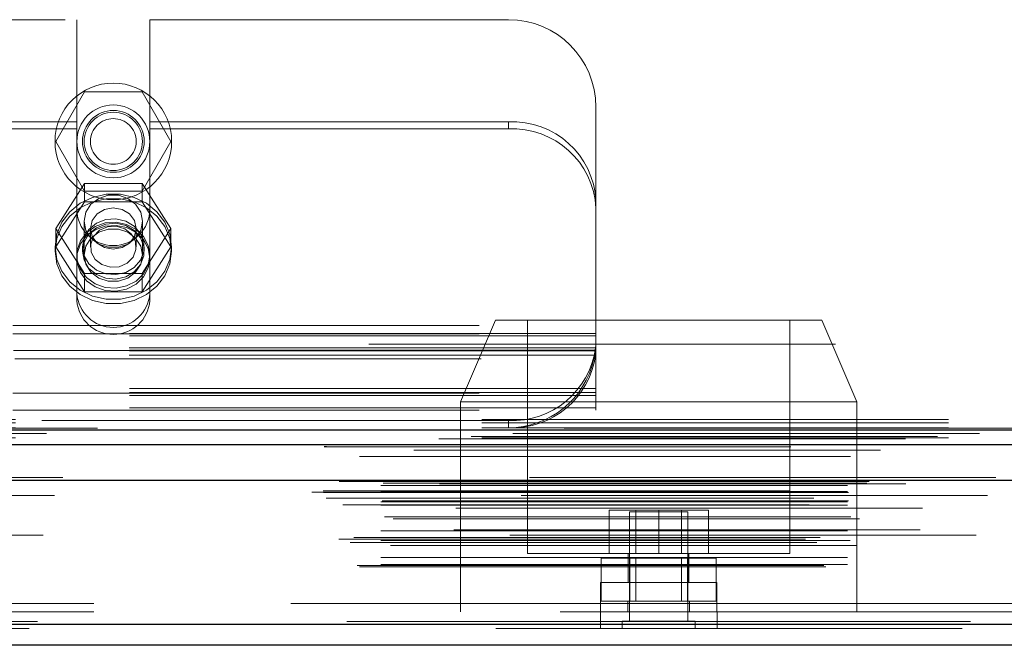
# Model space of a CAD drawing. Header units: inches. Extents: x 0.2 to 10.8, y 0.2 to 8.2.
# Tile 121 of 171: x 3.78 to 3.991, y 6.845 to 6.979. Entities that reach past the tile are written whole.
import ezdxf

# ---------------------------------------------------------------- set-up
doc = ezdxf.new("R2010")
doc.units = ezdxf.units.IN
doc.header["$MEASUREMENT"] = 0
doc.linetypes.add('HIDDEN', pattern=[0.07500000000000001, 0.05, -0.025])
doc.layers.add('SLD-0', color=179, linetype='Continuous')

msp = doc.modelspace()

# ---------------------------------------------------------------- linework, layer by layer
at = {"layer": 'SLD-0', "linetype": 'HIDDEN', "lineweight": 18}
for p, q in [((3.690134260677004, 6.978964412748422), (3.792609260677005, 6.978964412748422)), ((3.792609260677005, 6.978964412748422), (3.792609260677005, 6.957073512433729)), ((3.808234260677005, 6.978964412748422), (3.808234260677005, 6.957073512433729)), ((3.808234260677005, 6.978964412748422), (3.885121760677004, 6.978964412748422)), ((3.788124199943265, 6.952864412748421), (3.794272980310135, 6.963514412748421)), ((3.794272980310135, 6.963514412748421), (3.806570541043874, 6.963514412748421)), ((3.806570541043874, 6.963514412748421), (3.812719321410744, 6.952864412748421)), ((3.903871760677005, 6.940080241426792), (3.903871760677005, 6.960214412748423)), ((3.792609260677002, 6.957073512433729), (3.690134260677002, 6.957073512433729)), ((3.792609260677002, 6.955552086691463), (3.792609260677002, 6.957073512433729)), ((3.808234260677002, 6.955552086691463), (3.808234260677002, 6.957073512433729)), ((3.885121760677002, 6.95707351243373), (3.808234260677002, 6.957073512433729)), ((3.885121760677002, 6.955552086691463), (3.885121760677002, 6.95707351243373)), ((3.792609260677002, 6.955552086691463), (3.690134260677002, 6.955552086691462)), ((3.792609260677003, 6.918733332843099), (3.792609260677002, 6.955552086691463)), ((3.808234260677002, 6.918733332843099), (3.808234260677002, 6.955552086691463)), ((3.885121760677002, 6.955552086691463), (3.808234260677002, 6.955552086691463)), ((3.794272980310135, 6.942214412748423), (3.788124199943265, 6.952864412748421)), ((3.812719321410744, 6.952864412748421), (3.806570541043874, 6.942214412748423)), ((3.794272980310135, 6.943838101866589), (3.788124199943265, 6.934185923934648)), ((3.794272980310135, 6.939928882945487), (3.794272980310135, 6.943838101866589)), ((3.806570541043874, 6.943838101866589), (3.794272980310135, 6.943838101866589)), ((3.806570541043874, 6.942214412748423), (3.794272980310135, 6.942214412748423)), ((3.806570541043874, 6.939928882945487), (3.806570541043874, 6.943838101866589)), ((3.812719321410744, 6.934185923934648), (3.806570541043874, 6.943838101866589)), ((3.794272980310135, 6.939928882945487), (3.788124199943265, 6.930276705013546)), ((3.806570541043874, 6.939928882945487), (3.794272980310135, 6.939928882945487)), ((3.812719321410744, 6.930276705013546), (3.806570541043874, 6.939928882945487)), ((3.903871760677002, 6.940080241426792), (3.903871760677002, 6.938558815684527)), ((3.903871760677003, 6.898364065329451), (3.903871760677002, 6.938558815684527)), ((3.794171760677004, 6.935728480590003), (3.794171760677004, 6.928464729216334)), ((3.806671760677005, 6.928464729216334), (3.806671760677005, 6.935728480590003)), ((3.788124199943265, 6.930276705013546), (3.788124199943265, 6.934185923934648)), ((3.788124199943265, 6.934185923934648), (3.794272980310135, 6.924533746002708)), ((3.795524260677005, 6.934185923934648), (3.795524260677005, 6.930276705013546)), ((3.805319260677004, 6.930276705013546), (3.805319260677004, 6.934185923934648)), ((3.806570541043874, 6.924533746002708), (3.812719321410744, 6.934185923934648)), ((3.812719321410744, 6.930276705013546), (3.812719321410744, 6.934185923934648)), ((3.787921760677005, 6.930276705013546), (3.787921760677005, 6.929325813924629)), ((3.788124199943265, 6.930276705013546), (3.794272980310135, 6.920624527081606)), ((3.793796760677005, 6.930276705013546), (3.793796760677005, 6.929325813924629)), ((3.806570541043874, 6.920624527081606), (3.812719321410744, 6.930276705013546)), ((3.807046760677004, 6.929325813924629), (3.807046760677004, 6.930276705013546)), ((3.812921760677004, 6.929325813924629), (3.812921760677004, 6.930276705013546)), ((3.794272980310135, 6.924533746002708), (3.806570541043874, 6.924533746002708)), ((3.794272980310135, 6.920624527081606), (3.794272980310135, 6.924533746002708)), ((3.806570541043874, 6.920624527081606), (3.806570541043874, 6.924533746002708)), ((3.794272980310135, 6.920624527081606), (3.806570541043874, 6.920624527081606)), ((3.882317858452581, 6.914507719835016), (3.874817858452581, 6.897007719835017)), ((3.882317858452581, 6.914507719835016), (3.952317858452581, 6.914507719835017)), ((3.889192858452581, 6.914507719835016), (3.889192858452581, 6.864507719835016)), ((3.945442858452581, 6.864507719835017), (3.945442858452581, 6.914507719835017)), ((3.959817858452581, 6.897007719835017), (3.952317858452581, 6.914507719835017)), ((3.578871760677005, 6.913414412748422), (3.903871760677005, 6.913414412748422)), ((3.578871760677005, 6.913414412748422), (3.903871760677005, 6.913414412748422)), ((3.903871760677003, 6.911692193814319), (3.578871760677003, 6.911692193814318)), ((3.578871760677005, 6.911614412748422), (3.903871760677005, 6.911614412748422)), ((3.903871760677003, 6.911186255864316), (3.578871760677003, 6.911186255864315)), ((4.755221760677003, 6.909364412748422), (3.079421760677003, 6.909364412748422)), ((3.903871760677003, 6.908092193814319), (3.578871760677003, 6.908092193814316)), ((3.903807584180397, 6.908574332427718), (3.578935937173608, 6.908574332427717)), ((3.579001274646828, 6.908014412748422), (3.903742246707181, 6.908014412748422)), ((3.903871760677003, 6.907923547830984), (3.578871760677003, 6.907923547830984)), ((3.903807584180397, 6.907052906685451), (3.578935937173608, 6.90705290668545)), ((3.579303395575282, 6.906214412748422), (3.903440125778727, 6.906214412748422)), ((3.579303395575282, 6.906214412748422), (3.903440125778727, 6.906214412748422)), ((3.903871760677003, 6.899885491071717), (3.578871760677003, 6.899885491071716)), ((3.903871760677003, 6.899014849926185), (3.578871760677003, 6.899014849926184)), ((3.578871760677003, 6.898846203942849), (3.903871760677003, 6.89884620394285)), ((3.903871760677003, 6.898364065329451), (3.578871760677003, 6.898364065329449)), ((3.903871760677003, 6.89524620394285), (3.903871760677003, 6.898364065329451)), ((3.903871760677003, 6.895752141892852), (3.578871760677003, 6.895752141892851)), ((3.874817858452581, 6.897007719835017), (3.959817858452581, 6.897007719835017)), ((3.874817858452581, 6.897007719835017), (3.874817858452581, 6.852007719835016)), ((3.959817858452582, 6.852007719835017), (3.959817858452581, 6.897007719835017)), ((3.079421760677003, 6.893264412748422), (4.755221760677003, 6.893264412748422)), ((3.079421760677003, 6.893264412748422), (4.755221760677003, 6.893264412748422)), ((3.079467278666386, 6.893264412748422), (4.755176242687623, 6.893264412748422)), ((3.079467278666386, 6.893264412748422), (4.755176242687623, 6.893264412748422)), ((3.079467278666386, 6.893264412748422), (4.755176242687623, 6.893264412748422)), ((3.079467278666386, 6.893264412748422), (4.755176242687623, 6.893264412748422)), ((3.578871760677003, 6.895246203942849), (3.903871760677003, 6.89524620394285)), ((3.079421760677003, 6.892503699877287), (4.755221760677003, 6.892503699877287)), ((3.079421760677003, 6.891464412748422), (4.755221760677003, 6.891464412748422)), ((3.885121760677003, 6.892985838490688), (3.597621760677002, 6.892985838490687)), ((3.885121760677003, 6.892985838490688), (3.885121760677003, 6.891464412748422)), ((4.777113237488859, 6.889550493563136), (3.057524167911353, 6.889550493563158)), ((4.770197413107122, 6.889116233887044), (3.06442424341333, 6.889116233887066)), ((3.079421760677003, 6.889293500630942), (4.755221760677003, 6.88929350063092)), ((3.064862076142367, 6.886640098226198), (4.7697736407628, 6.886640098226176)), ((4.789625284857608, 6.88080772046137), (3.04501043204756, 6.88080772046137)), ((3.048276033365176, 6.88022788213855), (4.786359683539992, 6.880227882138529)), ((4.786233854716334, 6.880243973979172), (3.048401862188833, 6.880243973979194)), ((3.048854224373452, 6.87995697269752), (4.785781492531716, 6.879956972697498)), ((3.048854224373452, 6.87995697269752), (4.785781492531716, 6.879956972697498)), ((3.057796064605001, 6.879048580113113), (4.776839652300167, 6.87904858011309)), ((3.057796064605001, 6.879048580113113), (4.776839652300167, 6.87904858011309)), ((3.058296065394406, 6.879554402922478), (4.776339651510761, 6.879554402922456)), ((3.058296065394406, 6.879554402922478), (4.776339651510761, 6.879554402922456)), ((3.061943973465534, 6.87959663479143), (4.772691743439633, 6.879596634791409)), ((3.061943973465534, 6.87959663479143), (4.772691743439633, 6.879596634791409)), ((3.062407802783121, 6.879924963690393), (4.772227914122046, 6.879924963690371)), ((3.062407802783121, 6.879924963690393), (4.772227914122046, 6.879924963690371)), ((3.070309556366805, 6.879407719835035), (4.764359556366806, 6.879407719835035)), ((3.042985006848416, 6.877647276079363), (4.791650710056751, 6.877647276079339)), ((3.042985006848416, 6.877647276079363), (4.791650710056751, 6.877647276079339)), ((3.045412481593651, 6.877902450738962), (4.789223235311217, 6.877902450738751)), ((3.045466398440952, 6.8775966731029), (4.789169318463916, 6.877596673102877)), ((3.046026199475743, 6.876364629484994), (4.788609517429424, 6.876364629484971)), ((4.787818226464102, 6.876934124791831), (3.046810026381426, 6.876934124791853)), ((3.050554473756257, 6.876346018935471), (4.78408124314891, 6.876346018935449)), ((3.057796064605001, 6.877804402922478), (4.776839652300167, 6.877804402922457)), ((3.057796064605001, 6.877804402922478), (4.776839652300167, 6.877804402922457)), ((3.058046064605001, 6.877554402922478), (4.776589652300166, 6.877554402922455)), ((3.049609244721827, 6.874924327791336), (4.785018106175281, 6.874924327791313)), ((3.057796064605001, 6.875554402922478), (4.776839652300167, 6.875554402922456)), ((3.057796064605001, 6.875554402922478), (4.776839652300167, 6.875554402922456)), ((3.057796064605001, 6.874850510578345), (4.776839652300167, 6.874850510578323)), ((3.058046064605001, 6.875804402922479), (4.776589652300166, 6.875804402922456)), ((3.058536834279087, 6.872347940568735), (4.776115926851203, 6.872347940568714)), ((4.773840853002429, 6.874181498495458), (3.060796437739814, 6.874181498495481)), ((3.906684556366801, 6.864507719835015), (3.906684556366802, 6.873757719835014)), ((3.917334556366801, 6.873757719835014), (3.906684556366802, 6.873757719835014)), ((3.923567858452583, 6.873407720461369), (3.911067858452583, 6.873407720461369)), ((3.911067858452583, 6.873407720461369), (3.911067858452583, 6.849970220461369)), ((3.912437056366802, 6.873757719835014), (3.912437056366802, 6.864507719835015)), ((3.917334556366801, 6.864507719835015), (3.917334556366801, 6.873757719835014)), ((3.927984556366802, 6.873757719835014), (3.917334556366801, 6.873757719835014)), ((3.922232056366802, 6.864507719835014), (3.922232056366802, 6.873757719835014)), ((3.923567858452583, 6.849970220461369), (3.923567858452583, 6.873407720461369)), ((3.927984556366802, 6.864507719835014), (3.927984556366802, 6.873757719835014)), ((3.060373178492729, 6.871942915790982), (4.774262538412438, 6.871942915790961)), ((3.060373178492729, 6.871942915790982), (4.774262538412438, 6.871942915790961)), ((4.785404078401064, 6.868435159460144), (3.04923801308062, 6.868435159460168)), ((3.051945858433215, 6.867910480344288), (4.782689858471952, 6.867910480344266)), ((3.057796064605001, 6.869348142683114), (4.776839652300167, 6.869348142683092)), ((4.773380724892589, 6.869538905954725), (3.061260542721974, 6.869538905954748)), ((3.048764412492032, 6.867559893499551), (4.785871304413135, 6.867559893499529)), ((3.05120862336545, 6.866858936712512), (4.78345078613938, 6.866858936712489)), ((3.057796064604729, 6.867281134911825), (4.776839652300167, 6.867281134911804)), ((3.05834725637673, 6.867276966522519), (4.77628842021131, 6.867276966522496)), ((3.059815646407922, 6.866245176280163), (4.774820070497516, 6.86624517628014)), ((3.889192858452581, 6.864507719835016), (3.917317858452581, 6.864507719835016)), ((3.910817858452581, 6.864507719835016), (3.910817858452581, 6.858257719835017)), ((3.917317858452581, 6.864507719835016), (3.945442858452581, 6.864507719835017)), ((3.923817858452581, 6.858257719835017), (3.923817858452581, 6.864507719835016)), ((3.052727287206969, 6.861900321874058), (4.781908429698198, 6.861900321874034)), ((3.053165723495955, 6.861640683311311), (4.781469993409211, 6.861640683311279)), ((3.057796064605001, 6.863660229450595), (4.776839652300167, 6.863660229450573)), ((3.057796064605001, 6.862140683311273), (4.776839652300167, 6.862140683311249)), ((3.057796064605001, 6.862140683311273), (4.776839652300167, 6.862140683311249)), ((3.905020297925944, 6.854257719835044), (3.905020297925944, 6.863507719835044)), ((3.911169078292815, 6.863507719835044), (3.905020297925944, 6.863507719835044)), ((3.911169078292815, 6.854257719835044), (3.911169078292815, 6.863507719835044)), ((3.923466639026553, 6.863507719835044), (3.911169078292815, 6.863507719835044)), ((3.912420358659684, 6.863507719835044), (3.912420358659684, 6.854257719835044)), ((3.922215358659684, 6.854257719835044), (3.922215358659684, 6.863507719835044)), ((3.923466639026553, 6.854257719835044), (3.923466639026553, 6.863507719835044)), ((3.929615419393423, 6.863507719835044), (3.923466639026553, 6.863507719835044)), ((3.929615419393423, 6.854257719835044), (3.929615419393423, 6.863507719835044)), ((3.929817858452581, 6.858257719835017), (3.904817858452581, 6.858257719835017)), ((3.904817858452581, 6.858257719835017), (3.904817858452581, 6.854257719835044)), ((3.929817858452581, 6.854257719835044), (3.929817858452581, 6.858257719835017)), ((3.096209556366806, 6.853807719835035), (4.738459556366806, 6.853807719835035)), ((3.096209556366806, 6.853807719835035), (4.738459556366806, 6.853807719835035)), ((4.738459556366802, 6.853807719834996), (3.096209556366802, 6.853807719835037)), ((4.738459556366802, 6.853807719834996), (3.096209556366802, 6.853807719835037)), ((3.929817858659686, 6.854257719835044), (3.904817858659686, 6.854257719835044)), ((3.904817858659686, 6.854257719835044), (3.904817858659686, 6.852007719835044)), ((3.910692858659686, 6.854257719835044), (3.910692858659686, 6.852007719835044)), ((3.923942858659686, 6.852007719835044), (3.923942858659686, 6.854257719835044)), ((3.929817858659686, 6.852007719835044), (3.929817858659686, 6.854257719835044)), ((3.096209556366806, 6.852007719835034), (4.738459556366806, 6.852007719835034)), ((3.904834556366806, 6.852007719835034), (3.904834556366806, 6.848407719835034)), ((3.929834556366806, 6.848407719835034), (3.929834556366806, 6.852007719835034)), ((4.784174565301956, 6.849895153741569), (3.05046115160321, 6.849895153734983)), ((3.050461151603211, 6.849895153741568), (4.784174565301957, 6.849895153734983)), ((3.050461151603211, 6.849270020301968), (4.784174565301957, 6.849270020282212)), ((3.925130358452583, 6.849970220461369), (3.909505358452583, 6.849970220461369)), ((3.909505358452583, 6.849970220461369), (3.909505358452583, 6.848407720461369)), ((3.925130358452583, 6.848407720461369), (3.925130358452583, 6.849970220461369)), ((4.782407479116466, 6.848407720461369), (3.052228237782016, 6.848407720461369))]:
    msp.add_line(p, q, dxfattribs=at)
at = {"layer": 'SLD-0', "linetype": 'Continuous', "lineweight": 25}
for p, q in [((3.079421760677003, 6.890982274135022), (4.755221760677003, 6.890982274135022)), ((3.079421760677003, 6.887864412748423), (4.755221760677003, 6.887864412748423)), ((4.789625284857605, 6.880182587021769), (3.045010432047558, 6.880182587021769)), ((4.784174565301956, 6.849270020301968), (3.05046115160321, 6.849270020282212)), ((4.782407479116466, 6.844807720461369), (3.052228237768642, 6.844807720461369))]:
    msp.add_line(p, q, dxfattribs=at)
at = {"layer": 'SLD-0', "linetype": 'HIDDEN', "lineweight": 18, "flags": 128}
for points in [[(3.787921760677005, 6.930276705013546), (3.788284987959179, 6.932987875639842), (3.78935356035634, 6.935541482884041), (3.791065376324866, 6.937789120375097), (3.793320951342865, 6.939600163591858), (3.795989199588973, 6.940869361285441), (3.798915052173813, 6.941522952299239), (3.801928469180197, 6.941522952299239), (3.804854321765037, 6.940869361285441), (3.807522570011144, 6.939600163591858), (3.809778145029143, 6.937789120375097), (3.81148996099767, 6.935541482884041), (3.81255853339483, 6.932987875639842), (3.812921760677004, 6.930276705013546), (3.81255853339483, 6.92756553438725), (3.81148996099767, 6.925011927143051), (3.809778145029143, 6.922764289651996), (3.807522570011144, 6.920953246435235), (3.804854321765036, 6.919684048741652), (3.801928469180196, 6.919030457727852), (3.798915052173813, 6.919030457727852), (3.795989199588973, 6.919684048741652), (3.793320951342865, 6.920953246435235), (3.791065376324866, 6.922764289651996), (3.789353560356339, 6.925011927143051), (3.788284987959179, 6.92756553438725), (3.787921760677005, 6.930276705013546)], [(3.787921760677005, 6.929325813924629), (3.788284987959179, 6.932036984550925), (3.78935356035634, 6.934590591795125), (3.791065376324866, 6.93683822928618), (3.793320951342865, 6.938649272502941), (3.795989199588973, 6.939918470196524), (3.798915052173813, 6.940572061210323), (3.801928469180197, 6.940572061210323), (3.804854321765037, 6.939918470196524), (3.807522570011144, 6.938649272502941), (3.809778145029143, 6.93683822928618), (3.81148996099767, 6.934590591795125), (3.81255853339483, 6.932036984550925), (3.812921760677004, 6.929325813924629), (3.81255853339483, 6.926614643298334), (3.81148996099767, 6.924061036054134), (3.809778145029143, 6.921813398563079), (3.807522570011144, 6.920002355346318), (3.804854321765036, 6.918733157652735), (3.801928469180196, 6.918079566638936), (3.798915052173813, 6.918079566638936), (3.795989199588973, 6.918733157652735), (3.793320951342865, 6.920002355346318), (3.791065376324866, 6.921813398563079), (3.789353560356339, 6.924061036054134), (3.788284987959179, 6.926614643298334), (3.787921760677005, 6.929325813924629)], [(3.806671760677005, 6.935728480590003), (3.806294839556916, 6.937665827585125), (3.805209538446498, 6.939369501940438), (3.803546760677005, 6.940634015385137), (3.801507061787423, 6.94130684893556), (3.799336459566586, 6.94130684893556), (3.797296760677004, 6.940634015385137), (3.795633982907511, 6.939369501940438), (3.794548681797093, 6.937665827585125), (3.794171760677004, 6.935728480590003), (3.794548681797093, 6.933791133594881), (3.795633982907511, 6.932087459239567), (3.797296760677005, 6.93082294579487), (3.799336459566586, 6.930150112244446), (3.801507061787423, 6.930150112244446), (3.803546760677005, 6.93082294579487), (3.805209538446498, 6.932087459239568), (3.806294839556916, 6.933791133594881), (3.806671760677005, 6.935728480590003)], [(3.805319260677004, 6.934185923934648), (3.804946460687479, 6.935884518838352), (3.803884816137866, 6.937324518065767), (3.802295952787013, 6.938286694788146), (3.800421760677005, 6.938624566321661), (3.798547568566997, 6.938286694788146), (3.796958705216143, 6.937324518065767), (3.795897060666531, 6.935884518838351), (3.795524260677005, 6.934185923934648), (3.795897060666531, 6.932487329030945), (3.796958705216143, 6.93104732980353), (3.798547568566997, 6.93008515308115), (3.800421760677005, 6.929747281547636), (3.802295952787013, 6.93008515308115), (3.803884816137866, 6.93104732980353), (3.804946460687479, 6.932487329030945), (3.805319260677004, 6.934185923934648)], [(3.808234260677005, 6.928464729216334), (3.807887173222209, 6.930551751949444), (3.806876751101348, 6.932453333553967), (3.805292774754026, 6.93400051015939), (3.803275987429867, 6.935055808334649), (3.801005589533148, 6.935525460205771), (3.798683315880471, 6.935367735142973), (3.796515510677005, 6.934596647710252), (3.794694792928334, 6.933280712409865), (3.793382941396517, 6.931536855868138), (3.792696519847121, 6.929520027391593), (3.792696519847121, 6.927409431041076), (3.793382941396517, 6.925392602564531), (3.794694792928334, 6.923648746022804), (3.796515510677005, 6.922332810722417), (3.798683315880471, 6.921561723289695), (3.801005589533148, 6.921403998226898), (3.803275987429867, 6.92187365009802), (3.805292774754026, 6.922928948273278), (3.806876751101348, 6.924476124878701), (3.807887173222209, 6.926377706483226), (3.808234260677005, 6.928464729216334)], [(3.793796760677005, 6.930276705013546), (3.794155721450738, 6.932226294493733), (3.795193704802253, 6.933964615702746), (3.796798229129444, 6.935303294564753), (3.798795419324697, 6.936097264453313), (3.800968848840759, 6.93626048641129), (3.80308299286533, 6.935775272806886), (3.804908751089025, 6.934694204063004), (3.806248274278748, 6.933134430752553), (3.806956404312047, 6.931264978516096), (3.806956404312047, 6.929288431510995), (3.806248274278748, 6.92741897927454), (3.804908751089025, 6.925859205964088), (3.80308299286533, 6.924778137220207), (3.800968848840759, 6.924292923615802), (3.798795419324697, 6.924456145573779), (3.796798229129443, 6.925250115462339), (3.795193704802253, 6.926588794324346), (3.794155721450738, 6.928327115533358), (3.793796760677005, 6.930276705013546)], [(3.808234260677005, 6.927804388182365), (3.807887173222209, 6.929891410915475), (3.806876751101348, 6.931792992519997), (3.805292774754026, 6.933340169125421), (3.803275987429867, 6.934395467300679), (3.801005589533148, 6.934865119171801), (3.798683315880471, 6.934707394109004), (3.796515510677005, 6.933936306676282), (3.794694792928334, 6.932620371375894), (3.793382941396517, 6.930876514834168), (3.792696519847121, 6.928859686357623), (3.792696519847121, 6.926749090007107), (3.793382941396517, 6.924732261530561), (3.794694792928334, 6.922988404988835), (3.796515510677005, 6.921672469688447), (3.798683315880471, 6.920901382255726), (3.801005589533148, 6.920743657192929), (3.803275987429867, 6.921213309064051), (3.805292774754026, 6.922268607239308), (3.806876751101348, 6.923815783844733), (3.807887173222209, 6.925717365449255), (3.808234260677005, 6.927804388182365)], [(3.793796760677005, 6.929325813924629), (3.794155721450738, 6.931275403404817), (3.795193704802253, 6.933013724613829), (3.796798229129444, 6.934352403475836), (3.798795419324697, 6.935146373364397), (3.800968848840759, 6.935309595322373), (3.80308299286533, 6.934824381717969), (3.804908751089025, 6.933743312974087), (3.806248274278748, 6.932183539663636), (3.806956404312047, 6.930314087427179), (3.806956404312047, 6.928337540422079), (3.806248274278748, 6.926468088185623), (3.804908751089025, 6.924908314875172), (3.80308299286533, 6.92382724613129), (3.800968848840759, 6.923342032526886), (3.798795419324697, 6.923505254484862), (3.796798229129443, 6.924299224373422), (3.795193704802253, 6.92563790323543), (3.794155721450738, 6.927376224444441), (3.793796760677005, 6.929325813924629)], [(3.806671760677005, 6.928464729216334), (3.806294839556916, 6.930402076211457), (3.805209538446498, 6.93210575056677), (3.803546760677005, 6.933370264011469), (3.801507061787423, 6.934043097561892), (3.799336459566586, 6.934043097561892), (3.797296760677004, 6.933370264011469), (3.795633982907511, 6.93210575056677), (3.794548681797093, 6.930402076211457), (3.794171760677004, 6.928464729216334), (3.794548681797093, 6.926527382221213), (3.795633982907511, 6.924823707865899), (3.797296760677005, 6.923559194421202), (3.799336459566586, 6.922886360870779), (3.801507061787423, 6.922886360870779), (3.803546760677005, 6.923559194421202), (3.805209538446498, 6.924823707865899), (3.806294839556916, 6.926527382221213), (3.806671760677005, 6.928464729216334)], [(3.802870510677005, 6.934120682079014), (3.801061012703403, 6.934677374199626), (3.799154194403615, 6.934564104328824), (3.797440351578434, 6.933798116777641), (3.79618040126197, 6.932496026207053), (3.795566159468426, 6.93085606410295), (3.795691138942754, 6.929127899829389), (3.796536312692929, 6.92757463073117), (3.797973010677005, 6.92643272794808), (3.799782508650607, 6.925876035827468), (3.801689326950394, 6.925989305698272), (3.803403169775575, 6.926755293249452), (3.804663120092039, 6.928057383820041), (3.805277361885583, 6.929697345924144), (3.805152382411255, 6.931425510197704), (3.804307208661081, 6.932978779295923), (3.802870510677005, 6.934120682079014)], [(4.797044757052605, 6.891355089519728), (3.931240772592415, 6.891355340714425), (3.037606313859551, 6.89135508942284)], [(4.786086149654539, 6.890220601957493), (3.931240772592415, 6.890221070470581), (3.048577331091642, 6.890220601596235)], [(4.770212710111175, 6.889116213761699), (3.931240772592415, 6.889115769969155), (3.064439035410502, 6.889116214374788)], [(3.045641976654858, 6.88740291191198), (3.846139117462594, 6.887404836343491), (4.788989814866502, 6.887402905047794)], [(3.045643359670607, 6.8874028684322), (3.953875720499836, 6.887403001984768), (4.788988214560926, 6.887402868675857)], [(3.053167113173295, 6.88527880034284), (3.903398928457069, 6.88527858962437), (4.781471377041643, 6.885278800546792)], [(3.058427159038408, 6.885267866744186), (3.903398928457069, 6.885267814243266), (4.77620644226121, 6.885267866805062)]]:
    msp.add_lwpolyline(points, dxfattribs=at)
at = {"layer": 'SLD-0', "linetype": 'HIDDEN', "lineweight": 18}
for radius in [0.01249999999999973, 0.0078125, 0.006624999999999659, 0.006250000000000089, 0.004897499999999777]:
    msp.add_circle((3.800421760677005, 6.952864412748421), radius, dxfattribs=at)
for centre, radius, start, end in [((3.885121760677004, 6.960214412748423), 0.01875000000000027, 0, 90), ((3.885958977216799, 6.939156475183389), 0.01793658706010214, 2.952140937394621, 92.6753367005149), ((3.8859589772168, 6.937635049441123), 0.01793658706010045, 2.952140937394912, 92.67533670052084), ((3.800421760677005, 6.938339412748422), 0.0078125, 180, 0), ((3.800421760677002, 6.920813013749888), 0.007832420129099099, 184.0872180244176, 355.9127819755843), ((3.800421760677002, 6.919291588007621), 0.007832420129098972, 184.0872180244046, 355.9127819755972), ((3.885866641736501, 6.91108648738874), 0.01811596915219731, 267.643483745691, 352.0290646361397), ((3.885866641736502, 6.909565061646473), 0.01811596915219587, 267.6434837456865, 352.0290646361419), ((3.885121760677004, 6.910214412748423), 0.01875000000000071, 270.0000000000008, 347.6822340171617)]:
    msp.add_arc(centre, radius, start, end, dxfattribs=at)
msp.add_open_spline([(3.903440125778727, 6.906214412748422), (3.9035213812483, 6.906586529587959), (3.903589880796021, 6.90695456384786), (3.903703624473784, 6.907682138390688), (3.903749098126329, 6.908045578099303), (3.903816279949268, 6.908732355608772), (3.9038386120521, 6.909058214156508), (3.903866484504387, 6.909673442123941), (3.903871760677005, 6.909958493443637), (3.903871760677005, 6.910214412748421)], degree=3, knots=[0, 0, 0, 0, 0.25, 0.25, 0.5, 0.5, 0.75, 0.75, 1, 1, 1, 1], dxfattribs=at)

doc.saveas('drawing.dxf')
